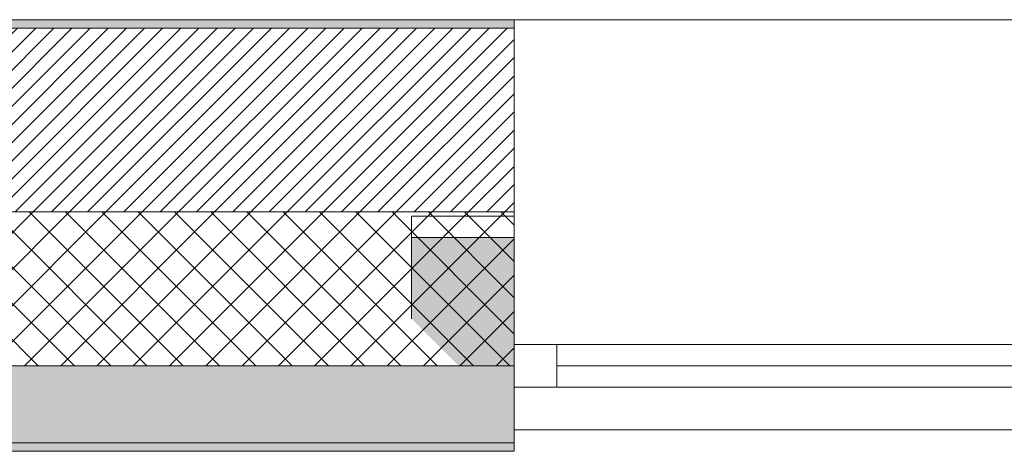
# Model space of a CAD drawing. Header units: millimetres. Extents: x -28277 to 305935, y -19284 to 4746.
# Tile 79 of 136: x 40534 to 41686, y -1736 to -1231. Entities that reach past the tile are written whole.
import ezdxf

# ---------------------------------------------------------------- set-up
doc = ezdxf.new("R2010")
doc.units = ezdxf.units.MM
doc.header["$MEASUREMENT"] = 0
doc.layers.add('12_FAÇ_Façana', color=7, linetype='Continuous')
doc.layers.add('Ventanas Archicad', color=7, linetype='Continuous')
for name, color, linetype, lineweight in [('12_FAÇ_Façana_Pluma_Nº__1', 7, 'Continuous', 5), ('12_FAÇ_Façana_Pluma_Nº__2', 8, 'Continuous', 5), ('12_FAÇ_Façana_Pluma_Nº__7', 7, 'Continuous', 5), ('Ventanas Archicad_Pluma_Nº__1', 7, 'Continuous', 5), ('Ventanas Archicad_Pluma_Nº__7', 7, 'Continuous', 5)]:
    doc.layers.add(name, color=color, linetype=linetype, lineweight=lineweight)
for name, color, linetype, lineweight, true_color in [('12_FAÇ_Façana_Pluma_Nº__102', 7, 'Continuous', 5, 0xcccccc), ('12_FAÇ_Façana_Pluma_Nº__174', 7, 'Continuous', 13, 0xe4ad2c), ('12_FAÇ_Façana_Pluma_Nº__176', 7, 'Continuous', 15, 0x93a0c6)]:
    doc.layers.add(name, color=color, linetype=linetype, lineweight=lineweight, true_color=true_color)

# ---------------------------------------------------------------- blocks, each defined once
blk = doc.blocks.new('Ventana Vertical Multi-Faja 27_2')
at = {"layer": 'Ventanas Archicad_Pluma_Nº__1', "color": 7, "linetype": 'Continuous', "lineweight": 5}
for p, q in [((-600, 50), (600, 50)), ((-550, 0), (550, 0)), ((550, -50), (550, 0)), ((550, 0), (600, 0)), ((-550, -25), (550, -25)), ((550, -50), (-550, -50)), ((600, -50), (550, -50)), ((600, -200), (600, -175)), ((-600, -430), (600, -430))]:
    blk.add_line(p, q, dxfattribs=at)
at = {"layer": 'Ventanas Archicad_Pluma_Nº__7', "color": 7, "linetype": 'Continuous', "lineweight": 5}
for p, q in [((600, 50), (600, 40)), ((600, 40), (600, 0)), ((600, 40), (600, 0)), ((600, 0), (600, -50)), ((600, 0), (600, -50)), ((600, 0), (600, -50)), ((600, 0), (600, -50)), ((600, -50), (600, -80)), ((600, -50), (600, -80)), ((600, -80), (600, -175)), ((600, -80), (600, -175)), ((600, -200), (600, -420)), ((600, -420), (600, -430))]:
    blk.add_line(p, q, dxfattribs=at)
blk = doc.blocks.new('Muro_19_1', base_point=(41112.4, -1231.4))
at = {"layer": '12_FAÇ_Façana', "linetype": 'Continuous', "lineweight": 0, "true_color": 0x000000}
h = blk.add_hatch(dxfattribs=at)
h.set_pattern_fill('Yeso_0001', color=18, style=0, pattern_type=2)
h.set_pattern_definition([(0, (55248.365, -37.4), (0, 37.5), [0, -37.5])])
h.paths.add_polyline_path([(41112.4, -1461.4), (40992.4, -1461.4), (40992.4, -1486.4), (41112.4, -1486.4)])
at = {"layer": '12_FAÇ_Façana_Pluma_Nº__102', "linetype": 'Continuous', "lineweight": 0, "true_color": 0xe5e5e5}
blk.add_hatch(color=254, dxfattribs=at).paths.add_polyline_path([(40992.4, -1581.4), (41112.4, -1701.4), (41112.4, -1486.4), (40992.4, -1486.4)])
at = {"layer": '12_FAÇ_Façana_Pluma_Nº__1', "color": 7, "linetype": 'Continuous', "lineweight": 5}
for p, q in [((40992.4, -1461.4), (41112.4, -1461.4)), ((40992.4, -1486.4), (40992.4, -1461.4)), ((41112.4, -1461.4), (41112.4, -1486.4)), ((41112.4, -1486.4), (40992.4, -1486.4))]:
    blk.add_line(p, q, dxfattribs=at)
at = {"layer": '12_FAÇ_Façana_Pluma_Nº__7', "color": 7, "linetype": 'Continuous', "lineweight": 5}
for p, q in [((41112.4, -1241.4), (41112.4, -1231.4)), ((41112.4, -1461.4), (41112.4, -1241.4)), ((40992.4, -1581.4), (40992.4, -1486.4)), ((41112.4, -1581.4), (41112.4, -1486.4)), ((41112.4, -1581.4), (41112.4, -1486.4)), ((41112.4, -1611.4), (41112.4, -1581.4)), ((41112.4, -1611.4), (41112.4, -1581.4)), ((41112.4, -1661.4), (41112.4, -1611.4)), ((41112.4, -1661.4), (41112.4, -1611.4)), ((41112.4, -1701.4), (41112.4, -1661.4)), ((41112.4, -1701.4), (41112.4, -1661.4)), ((41112.4, -1711.4), (41112.4, -1701.4))]:
    blk.add_line(p, q, dxfattribs=at)
at = {"layer": 'Ventanas Archicad', "color": 253, "linetype": 'Continuous', "lineweight": 5, "true_color": 0xa4a4a6, "zscale": 1000, "rotation": 180}
blk.add_blockref('Ventana Vertical Multi-Faja 27_2', (41712.4, -1661.4), dxfattribs=at)
blk = doc.blocks.new('Muro_20_1', base_point=(38311.9, -1231.4))
at = {"layer": '12_FAÇ_Façana_Pluma_Nº__102', "linetype": 'Continuous', "lineweight": 0, "true_color": 0xe5e5e5}
for points in [[(38311.9, -1726.4), (41112.4, -1726.4), (41112.4, -1636.4), (38311.9, -1636.4)], [(38311.9, -1736.4), (41112.4, -1736.4), (41112.4, -1726.4), (38311.9, -1726.4)]]:
    blk.add_hatch(color=254, dxfattribs=at).paths.add_polyline_path(points)
at = {"layer": '12_FAÇ_Façana_Pluma_Nº__174', "linetype": 'Continuous', "lineweight": 13, "true_color": 0xe4ad2c}
h = blk.add_hatch(dxfattribs=at)
h.set_pattern_fill('SATE_Aislamiento_0001', color=42, style=0, pattern_type=2)
h.set_pattern_definition([(45, (55248.365, -37.4), (-21.213203, 21.213203), []), (135, (55248.365, -37.4), (21.213203, 21.213203), [])])
h.paths.add_polyline_path([(38311.9, -1636.4), (41112.4, -1636.4), (41112.4, -1456.4), (38311.9, -1456.4)])
at = {"layer": '12_FAÇ_Façana_Pluma_Nº__176', "linetype": 'Continuous', "lineweight": 0, "true_color": 0x495063}
blk.add_hatch(color=251, dxfattribs=at).paths.add_polyline_path([(41112.4, -1231.4), (38311.9, -1231.4), (38311.9, -1241.4), (41112.4, -1241.4)])
at = {"layer": '12_FAÇ_Façana_Pluma_Nº__2', "linetype": 'Continuous', "lineweight": 5}
h = blk.add_hatch(dxfattribs=at)
h.set_pattern_fill('Ceramic_0001', color=8, style=0, pattern_type=2)
h.set_pattern_definition([(45, (55248.365, -37.4), (-10.606602, 10.606602), [])])
h.paths.add_polyline_path([(38311.9, -1456.4), (41112.4, -1456.4), (41112.4, -1241.4), (38311.9, -1241.4)])
at = {"layer": '12_FAÇ_Façana_Pluma_Nº__7', "color": 7, "linetype": 'Continuous', "lineweight": 5}
for p, q in [((41112.4, -1241.4), (38311.9, -1241.4)), ((38311.9, -1456.4), (41112.4, -1456.4)), ((38311.9, -1636.4), (41112.4, -1636.4)), ((38311.9, -1726.4), (41112.4, -1726.4))]:
    blk.add_line(p, q, dxfattribs=at)
at = {"layer": '12_FAÇ_Façana_Pluma_Nº__7', "color": 7, "linetype": 'Continuous', "lineweight": 5, "flags": 128}
for points in [[(41112.4, -1231.4), (38311.9, -1231.4)], [(41112.4, -1461.4), (41112.4, -1456.4)], [(41112.4, -1636.4), (41112.4, -1581.4)], [(41112.4, -1736.4), (41112.4, -1701.4)], [(38311.9, -1736.4), (41112.4, -1736.4)]]:
    blk.add_lwpolyline(points, dxfattribs=at)

msp = doc.modelspace()

# ---------------------------------------------------------------- block references
at = {"layer": '12_FAÇ_Façana', "color": 7, "lineweight": 20}
for name, p in [('Muro_20_1', (38311.934, -1231.376)), ('Muro_19_1', (41112.434, -1231.376))]:
    msp.add_blockref(name, p, dxfattribs=at)

doc.saveas('drawing.dxf')
